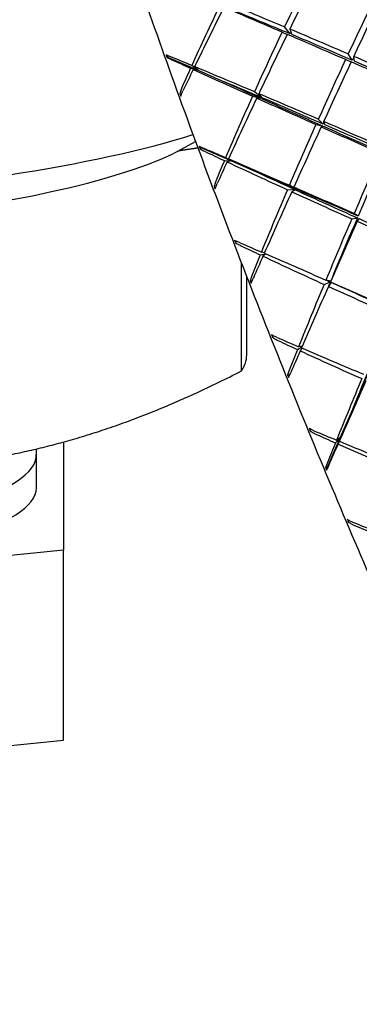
# Model space of a CAD drawing. Header units: inches. Extents: x 36 to 1719, y -84 to 1122.
# Tile 88 of 256: x 636.541 to 637.088, y 304.278 to 305.86. Entities that reach past the tile are written whole.
import ezdxf

# ---------------------------------------------------------------- set-up
doc = ezdxf.new("R2010")
doc.units = ezdxf.units.IN
doc.header["$LTSCALE"] = 48
doc.header["$MEASUREMENT"] = 0
doc.layers.add('Visible (ANSI)', color=7, linetype='Continuous', lineweight=30)

msp = doc.modelspace()

# ---------------------------------------------------------------- linework, layer by layer
at = {"layer": 'Visible (ANSI)'}
for p, q in [((636.96356, 305.84042), (636.97168, 305.83653)), ((636.97661, 305.8376), (636.96754, 305.84879)), ((636.97593, 305.84528), (636.97941, 305.83643)), ((636.78098, 305.79995), (636.77675, 305.80376)), ((637.0766, 305.79516), (637.06998, 305.80539)), ((636.78098, 305.79995), (636.77799, 305.80005)), ((636.78098, 305.79995), (636.82843, 305.77909)), ((636.82843, 305.77909), (636.81821, 305.78689)), ((637.07449, 305.79211), (637.06577, 305.79639)), ((637.07989, 305.79374), (637.07888, 305.80155)), ((636.81621, 305.78247), (636.82843, 305.77909)), ((636.82843, 305.77909), (636.82051, 305.78052)), ((636.8227, 305.78502), (636.82843, 305.77909)), ((636.82843, 305.77909), (636.87049, 305.7606)), ((636.80103, 305.73901), (636.79917, 305.74122)), ((636.92946, 305.73569), (636.91913, 305.74446)), ((636.92615, 305.74148), (636.93082, 305.73512)), ((636.91598, 305.73749), (636.92886, 305.73434)), ((636.93018, 305.73375), (636.92281, 305.73443)), ((637.01806, 305.69194), (637.02848, 305.68989)), ((637.02976, 305.69274), (637.02189, 305.7005)), ((637.03043, 305.69681), (637.0326, 305.69151)), ((637.03129, 305.68864), (637.02649, 305.6882)), ((636.80186, 305.65237), (636.82426, 305.6645)), ((636.83393, 305.65444), (636.83029, 305.65663)), ((636.83393, 305.65444), (636.83163, 305.6528)), ((636.83393, 305.65444), (636.88188, 305.63347)), ((636.87071, 305.63399), (636.88188, 305.63347)), ((636.88188, 305.63347), (636.87263, 305.63851)), ((636.88188, 305.63347), (636.87509, 305.63195)), ((636.8772, 305.63655), (636.88188, 305.63347)), ((636.88188, 305.63347), (636.92439, 305.61487)), ((636.85635, 305.59014), (636.85428, 305.5922)), ((636.9722, 305.58712), (636.98372, 305.58759)), ((636.98431, 305.58896), (636.97524, 305.59421)), ((636.98507, 305.58698), (636.97914, 305.58396)), ((636.98236, 305.59112), (636.98569, 305.58836)), ((637.08603, 305.5448), (637.07947, 305.54897)), ((637.07575, 305.54034), (637.08479, 305.54192)), ((637.08763, 305.54065), (637.08429, 305.53652)), ((636.8899, 305.50455), (636.88864, 305.50191)), ((636.9352, 305.48564), (636.93027, 305.48695)), ((636.9284, 305.48239), (636.93641, 305.48429)), ((636.93734, 305.48388), (636.93284, 305.48031)), ((636.89828, 305.29586), (636.89828, 305.46899)), ((636.90658, 305.32128), (636.90658, 305.44761)), ((636.91473, 305.43885), (636.91239, 305.44057)), ((637.03112, 305.43493), (637.04123, 305.43904)), ((637.0418, 305.44042), (637.03408, 305.44203)), ((637.04255, 305.43838), (637.03813, 305.43174)), ((636.94857, 305.35281), (636.94806, 305.34996)), ((636.9883, 305.33025), (636.99556, 305.33458)), ((636.99593, 305.33542), (636.99013, 305.33479)), ((636.9954, 305.33254), (636.99277, 305.32818)), ((636.97525, 305.28791), (636.97249, 305.28893)), ((637.05712, 305.18837), (637.07555, 305.23093)), ((637.00896, 305.20247), (637.00887, 305.19955)), ((637.03633, 305.14036), (637.05712, 305.18837)), ((637.04938, 305.18018), (637.05712, 305.18837)), ((637.05712, 305.18837), (637.05119, 305.18465)), ((637.05712, 305.18837), (637.05387, 305.17819)), ((637.05587, 305.18273), (637.05712, 305.18837)), ((636.56776, 305.17039), (636.56804, 305.16153)), ((636.61158, 305.18162), (636.61158, 305.00782)), ((636.56805, 305.10808), (636.56805, 305.16061)), ((637.03633, 305.14036), (637.03357, 305.13987)), ((637.03633, 305.14036), (637.0352, 305.13617)), ((637.06986, 305.05615), (637.07002, 305.05326)), ((636.61158, 305.00782), (635.61158, 304.90757)), ((636.61158, 304.70253), (636.61158, 305.00782)), ((635.61158, 304.60228), (636.61158, 304.70253))]:
    msp.add_line(p, q, dxfattribs=at)
for centre, major_axis, ratio, start_param, end_param in [((637.45234, 305.60649), (-0.74284, -1.5664), 0.312569, 4.6458304, 4.7059323), ((637.12094, 305.47617), (-0.734, -1.61326), 0.1627027, 4.4962792, 4.5560745), ((637.45234, 305.60649), (-0.74019, -1.5918), 0.24529, 4.6416975, 4.7014929), ((637.45234, 305.60649), (-0.7441, -1.53344), 0.3817887, 4.717042, 4.7796368), ((637.12094, 305.47617), (-1.57185, 0.70842), 0.1628473, 4.8831393, 4.9432412), ((637.12094, 305.47617), (-0.72635, -1.62221), 0.0976264, 4.4942167, 4.5543186), ((637.12094, 305.47617), (-0.73921, -1.59708), 0.2284008, 4.5631622, 4.6241905), ((637.45234, 305.60649), (-1.62222, 0.70513), 0.0116912, 5.0235273, 5.0845555), ((637.12094, 305.47617), (-1.53412, 0.69142), 0.1628473, 4.8796176, 4.9432412), ((637.45234, 305.60649), (-0.74284, -1.5664), 0.312569, 4.7112802, 4.7723084), ((637.12094, 305.47617), (-0.734, -1.61326), 0.1627027, 4.5614225, 4.6215244), ((637.45234, 305.60649), (-1.62222, 0.70513), 0.0116912, 4.9580774, 5.0181793), ((637.12094, 305.47617), (-1.57185, 0.70842), 0.1628473, 4.817996, 4.8777913), ((637.45234, 305.60649), (-0.72502, -1.5288), 0.312569, 4.7076925, 4.7094539), ((637.12094, 305.47617), (-1.53412, 0.69142), 0.1628473, 4.814482, 4.8777913), ((637.01843, 305.50889), (-0.3423, 0.85795), 0.1356564, 1.1664094, 1.171006), ((637.12094, 305.47617), (-1.59857, 0.70868), 0.0948361, 4.9447634, 4.9663964), ((637.45234, 305.60649), (-1.63324, 0.69892), 0.0535697, 1.1735981, 1.1937491), ((637.45234, 305.60649), (-0.74019, -1.5918), 0.24529, 4.7071474, 4.7672493), ((637.12094, 305.47617), (-0.72635, -1.62221), 0.0976264, 4.5599731, 4.6197685), ((637.45234, 305.60649), (-1.62222, 0.70513), 0.0116912, 4.8926276, 4.9524229), ((637.45234, 305.60649), (-0.72242, -1.5536), 0.24529, 4.701652, 4.7050068), ((637.12094, 305.47617), (-1.57185, 0.70842), 0.1628473, 4.7522396, 4.8123415), ((637.12094, 305.47617), (-1.53412, 0.69142), 0.1628473, 4.7487179, 4.8123415), ((637.45234, 305.60649), (-0.7441, -1.53344), 0.3817887, 4.7824918, 4.8026428), ((637.12094, 305.47617), (-0.73921, -1.59708), 0.2284008, 4.6270455, 4.6486786), ((637.45234, 305.60649), (-1.63324, 0.69892), 0.0535697, 1.1966041, 1.2591989), ((637.12094, 305.47617), (-1.59857, 0.70868), 0.0948361, 4.8808801, 4.9419083), ((637.12094, 305.47617), (-1.56021, 0.69167), 0.0948361, 4.8773351, 4.9154872), ((637.45234, 305.60649), (-1.59404, 0.68215), 0.0535697, 1.2201701, 1.2591989), ((636.94087, 305.72406), (0.31867, -0.7968), 0.1463543, 4.6324234, 4.6370215), ((637.12094, 305.47617), (-1.59857, 0.70868), 0.0948361, 4.8163566, 4.8764585), ((637.45234, 305.60649), (-0.74284, -1.5664), 0.312569, 4.7767301, 4.8393249), ((637.12094, 305.47617), (-0.734, -1.61326), 0.1627027, 4.625946, 4.6869742), ((637.45234, 305.60649), (-1.63324, 0.69892), 0.0535697, 1.2636205, 1.3246488), ((637.45234, 305.60649), (-0.72502, -1.5288), 0.312569, 4.7767301, 4.7770239), ((637.45234, 305.60649), (-0.72502, -1.5288), 0.312569, 4.7753407, 4.7758534), ((637.45234, 305.60649), (-1.59404, 0.68215), 0.0535697, 1.2600756, 1.3246488), ((637.12094, 305.47617), (-1.56021, 0.69167), 0.0948361, 4.8128349, 4.8764585), ((637.45234, 305.60649), (-0.74019, -1.5918), 0.24529, 4.7725972, 4.8336255), ((637.45234, 305.60649), (-0.72242, -1.5536), 0.24529, 4.7690225, 4.7707709), ((637.12094, 305.47617), (-1.59857, 0.70868), 0.0948361, 4.7512133, 4.8110086), ((637.12094, 305.47617), (-1.56021, 0.69167), 0.0948361, 4.7476993, 4.8110086), ((635.61158, 305.78973), (1.375, 0), 0.1736482, 5.0842951, 5.7859469), ((637.12094, 305.47617), (-0.72635, -1.62221), 0.0976264, 4.6251164, 4.6852183), ((637.45234, 305.60649), (-1.63324, 0.69892), 0.0535697, 1.3299967, 1.3900986), ((637.45234, 305.60649), (-0.72242, -1.5536), 0.24529, 4.7725972, 4.7736029), ((637.45234, 305.60649), (-1.59404, 0.68215), 0.0535697, 1.3264751, 1.3900986), ((635.61158, 305.71866), (1.25, 0), 0.1736482, 3.4519588, 5.9728192), ((637.04606, 305.43752), (-0.34162, 0.85937), 0.1358203, 1.259433, 1.2640309), ((637.12094, 305.47617), (-1.61831, 0.70622), 0.0284162, 4.8788244, 4.9004575), ((637.45234, 305.60649), (-1.63737, 0.68947), 0.1185359, 1.2378367, 1.2579876), ((637.45234, 305.60649), (-0.73555, -1.60983), 0.1793447, 4.7696694, 4.8297713), ((637.45234, 305.60649), (-0.7179, -1.5712), 0.1793447, 4.7696694, 4.833293), ((637.45234, 305.60649), (-0.74284, -1.5664), 0.312569, 4.8421799, 4.8623309), ((637.12094, 305.47617), (-0.734, -1.61326), 0.1627027, 4.6898293, 4.7114623), ((637.45234, 305.60649), (-1.63737, 0.68947), 0.1185359, 1.2608427, 1.3234375), ((637.12094, 305.47617), (-1.61831, 0.70622), 0.0284162, 4.8149411, 4.8759694), ((637.12094, 305.47617), (-1.57947, 0.68927), 0.0284162, 4.8113962, 4.8495483), ((637.45234, 305.60649), (-1.59808, 0.67292), 0.1185359, 1.2844087, 1.3234375), ((636.96333, 305.65908), (0.32551, -0.82313), 0.1423901, 4.737355, 4.7419512), ((637.45234, 305.60649), (-0.74019, -1.5918), 0.24529, 4.8380471, 4.9006419), ((637.12094, 305.47617), (-0.72635, -1.62221), 0.0976264, 4.68964, 4.7506682), ((637.45234, 305.60649), (-1.63737, 0.68947), 0.1185359, 1.3278591, 1.3888873), ((637.12094, 305.47617), (-1.61831, 0.70622), 0.0284162, 4.7504176, 4.8105195), ((637.45234, 305.60649), (-0.72242, -1.5536), 0.24529, 4.8380471, 4.8391061), ((637.45234, 305.60649), (-0.72242, -1.5536), 0.24529, 4.8369122, 4.8371704), ((637.45234, 305.60649), (-1.59808, 0.67292), 0.1185359, 1.3243142, 1.3888873), ((637.12094, 305.47617), (-1.57947, 0.68927), 0.0284162, 4.746896, 4.8105195), ((637.45234, 305.60649), (-0.73555, -1.60983), 0.1793447, 4.8351193, 4.8961475), ((637.12094, 305.47617), (-0.716, -1.62403), 0.0326249, 4.6896012, 4.7497031), ((637.45234, 305.60649), (-0.7179, -1.5712), 0.1793447, 4.8351193, 4.8996924), ((637.45234, 305.60649), (-1.63737, 0.68947), 0.1185359, 1.3942353, 1.4543372), ((637.45234, 305.60649), (-1.59808, 0.67292), 0.1185359, 1.3907136, 1.4543372), ((637.07454, 305.36648), (-0.33804, 0.8537), 0.1370462, 1.3529073, 1.3575058), ((637.12094, 305.47617), (-1.63109, 0.7008), 0.0370077, 1.4479071, 1.4695402), ((637.45234, 305.60649), (-1.6347, 0.67656), 0.1837522, 1.3012548, 1.3214057), ((637.45234, 305.60649), (-0.74019, -1.5918), 0.24529, 4.9034969, 4.9236479), ((637.12094, 305.47617), (-0.72635, -1.62221), 0.0976264, 4.7535232, 4.7751563), ((637.45234, 305.60649), (-1.6347, 0.67656), 0.1837522, 1.3242608, 1.3868556), ((637.12094, 305.47617), (-1.63109, 0.7008), 0.0370077, 1.4723952, 1.5334235), ((636.98778, 305.59065), (0.33077, -0.8428), 0.1391477, 4.8365974, 4.8411954), ((637.45234, 305.60649), (-1.59547, 0.66033), 0.1837522, 1.382931, 1.3868556), ((637.45234, 305.60649), (-0.7179, -1.5712), 0.1793447, 4.9005691, 4.905063), ((637.12094, 305.47617), (-1.63109, 0.7008), 0.0370077, 1.5378451, 1.597947), ((637.45234, 305.60649), (-0.73555, -1.60983), 0.1793447, 4.9005691, 4.9631639), ((637.12094, 305.47617), (-0.716, -1.62403), 0.0326249, 4.7541247, 4.815153), ((637.45234, 305.60649), (-1.6347, 0.67656), 0.1837522, 1.3912772, 1.4523054), ((637.45234, 305.60649), (-1.59547, 0.66033), 0.1837522, 1.3895657, 1.4523054), ((637.10339, 305.29704), (-0.3314, 0.84134), 0.1393391, 1.4485234, 1.4531212), ((637.12094, 305.47617), (-1.63697, 0.69219), 0.1019971, 1.5123409, 1.533974), ((637.45234, 305.60649), (-1.62537, 0.65994), 0.249769, 1.3637051, 1.383856), ((637.45234, 305.60649), (-0.73555, -1.60983), 0.1793447, 4.966019, 4.9861699), ((637.12094, 305.47617), (-0.716, -1.62403), 0.0326249, 4.818008, 4.8396411), ((637.45234, 305.60649), (-1.62537, 0.65994), 0.249769, 1.3867111, 1.4493059), ((637.12094, 305.47617), (-1.63697, 0.69219), 0.1019971, 1.536829, 1.5978572), ((635.61158, 305.32128), (1.295, 0), 0.1736482, 6.1699186, 6.2831853), ((637.01408, 305.52012), (0.33423, -0.85604), 0.1369435, 4.9320423, 4.9366402), ((637.45234, 305.60649), (-0.72855, -1.62062), 0.1141624, 4.964046, 5.0266408), ((637.12094, 305.47617), (-0.70274, -1.61883), 0.0328481, 1.4028031, 1.4638313), ((637.45234, 305.60649), (-0.71106, -1.58172), 0.1141624, 4.964046, 5.0030748), ((637.12094, 305.47617), (-0.68588, -1.57998), 0.0328481, 1.4292242, 1.4673762), ((637.13204, 305.23052), (-0.32161, 0.82289), 0.1426299, 1.5480992, 1.5526956), ((637.12094, 305.47617), (-1.63602, 0.68019), 0.167098, 1.5759783, 1.5976114), ((637.45234, 305.60649), (-1.60959, 0.63925), 0.317159, 1.4249283, 1.4450792), ((637.45234, 305.60649), (-0.72855, -1.62062), 0.1141624, 5.0294959, 5.0496468), ((637.12094, 305.47617), (-0.70274, -1.61883), 0.0328481, 1.3783149, 1.399948), ((637.45234, 305.60649), (-1.60959, 0.63925), 0.317159, 1.4479342, 1.510529), ((637.12094, 305.47617), (-1.63602, 0.68019), 0.167098, 1.6004664, 1.6614946), ((635.61158, 305.16061), (-0.95648, 0), 0.1736482, 6.2776751, 9.4302882), ((637.04168, 305.44856), (-0.33523, 0.86193), 0.135762, 1.8837776, 1.888376), ((635.61158, 305.10808), (-0.95648, 0), 0.1736482, 0, 3.1415927), ((637.15985, 305.16799), (0.30854, -0.79882), 0.1466756, 4.795085, 4.7996823), ((637.12094, 305.47617), (-1.62837, 0.66454), 0.2328579, 1.6386942, 1.6603273), ((637.45234, 305.60649), (-1.58765, 0.61393), 0.3865323, 1.4844851, 1.504636)]:
    msp.add_ellipse(centre, major_axis=major_axis, ratio=ratio, start_param=start_param, end_param=end_param, dxfattribs=at)
for points, knots in [([(636.56971, 306.59997), (636.56012, 306.58892), (636.55952, 306.57288), (636.56257, 306.51101), (636.57363, 306.45207), (636.61144, 306.3017), (636.63733, 306.21249), (636.70137, 306.0111), (636.73946, 305.89906), (636.82404, 305.66327), (636.87051, 305.53956), (636.96715, 305.29292), (637.0173, 305.17002), (637.11622, 304.9374), (637.16499, 304.82773), (637.25623, 304.63264), (637.29869, 304.54727), (637.37319, 304.40921), (637.40509, 304.35674), (637.45138, 304.29539), (637.46565, 304.27838), (637.48461, 304.2778)], [4.0989298, 4.0989298, 4.0989298, 4.0989298, 4.3058174, 4.3058174, 4.6466811, 4.6466811, 4.9687286, 4.9687286, 5.2893325, 5.2893325, 5.6096244, 5.6096244, 5.9298473, 5.9298473, 6.2501266, 6.2501266, 6.5706808, 6.5706808, 6.8924496, 6.8924496, 7.1577613, 7.1577613, 7.1577613, 7.1577613]), ([(636.7843, 305.80098), (636.7826, 305.80169), (636.78066, 305.80244), (636.77837, 305.80325), (636.77751, 305.80353), (636.77675, 305.80376)], [0, 0, 0, 0, 0.014687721, 0.014687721, 0.022818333, 0.022818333, 0.022818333, 0.022818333]), ([(636.77799, 305.80005), (636.77888, 305.79959), (636.7799, 305.79907), (636.78236, 305.79787), (636.78429, 305.79696), (636.78602, 305.79618)], [0.165386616, 0.165386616, 0.165386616, 0.165386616, 0.17537506, 0.17537506, 0.190531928, 0.190531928, 0.190531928, 0.190531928]), ([(636.80221, 305.75121), (636.80141, 305.74942), (636.80061, 305.74717), (636.79973, 305.744), (636.79941, 305.74258), (636.79917, 305.74122)], [0, 0, 0, 0, 0.015156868, 0.015156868, 0.025145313, 0.025145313, 0.025145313, 0.025145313]), ([(636.80059, 305.73755), (636.80089, 305.7386), (636.80125, 305.73971), (636.80225, 305.74249), (636.80315, 305.74462), (636.80397, 305.74634)], [0.15981607, 0.15981607, 0.15981607, 0.15981607, 0.167946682, 0.167946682, 0.182634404, 0.182634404, 0.182634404, 0.182634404]), ([(636.8381, 305.65338), (636.83637, 305.65412), (636.83438, 305.65496), (636.83199, 305.65594), (636.8311, 305.65631), (636.83029, 305.65663)], [0, 0, 0, 0, 0.014687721, 0.014687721, 0.022818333, 0.022818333, 0.022818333, 0.022818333]), ([(636.83163, 305.6528), (636.83257, 305.65223), (636.83364, 305.65162), (636.83619, 305.65024), (636.83818, 305.64924), (636.83994, 305.64841)], [0.165230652, 0.165230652, 0.165230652, 0.165230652, 0.175219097, 0.175219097, 0.190375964, 0.190375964, 0.190375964, 0.190375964]), ([(636.85726, 305.60209), (636.8565, 305.60026), (636.85572, 305.598), (636.85485, 305.59489), (636.85453, 305.5935), (636.85428, 305.5922)], [0, 0, 0, 0, 0.015156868, 0.015156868, 0.025145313, 0.025145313, 0.025145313, 0.025145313]), ([(636.85579, 305.58842), (636.8561, 305.58942), (636.85647, 305.59049), (636.85747, 305.5932), (636.85834, 305.59533), (636.85914, 305.59708)], [0.159824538, 0.159824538, 0.159824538, 0.159824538, 0.16795515, 0.16795515, 0.182642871, 0.182642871, 0.182642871, 0.182642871]), ([(636.89526, 305.50216), (636.89351, 305.50292), (636.89148, 305.50383), (636.88901, 305.50496), (636.88808, 305.50539), (636.88724, 305.50579)], [0, 0, 0, 0, 0.014687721, 0.014687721, 0.022818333, 0.022818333, 0.022818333, 0.022818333]), ([(636.88864, 305.50191), (636.88963, 305.50125), (636.89075, 305.50056), (636.89338, 305.49904), (636.89542, 305.49797), (636.89721, 305.49712)], [0.165230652, 0.165230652, 0.165230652, 0.165230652, 0.175219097, 0.175219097, 0.190375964, 0.190375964, 0.190375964, 0.190375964]), ([(636.91536, 305.45023), (636.91462, 305.44839), (636.91385, 305.44616), (636.91298, 305.44313), (636.91265, 305.4418), (636.91239, 305.44057)], [0, 0, 0, 0, 0.015156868, 0.015156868, 0.025145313, 0.025145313, 0.025145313, 0.025145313]), ([(636.91397, 305.43675), (636.91429, 305.43768), (636.91466, 305.4387), (636.91568, 305.44132), (636.91655, 305.44342), (636.91732, 305.44518)], [0.15981607, 0.15981607, 0.15981607, 0.15981607, 0.167946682, 0.167946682, 0.182634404, 0.182634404, 0.182634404, 0.182634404]), ([(636.95483, 305.34992), (636.95306, 305.35068), (636.95099, 305.35163), (636.94846, 305.35287), (636.94749, 305.35336), (636.94661, 305.35383)], [0, 0, 0, 0, 0.014687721, 0.014687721, 0.022818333, 0.022818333, 0.022818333, 0.022818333]), ([(636.94806, 305.34996), (636.9491, 305.34923), (636.95025, 305.34847), (636.95295, 305.34685), (636.95503, 305.34574), (636.95683, 305.34489)], [0.165386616, 0.165386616, 0.165386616, 0.165386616, 0.17537506, 0.17537506, 0.190531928, 0.190531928, 0.190531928, 0.190531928]), ([(636.97551, 305.29824), (636.97478, 305.29641), (636.97401, 305.29424), (636.97312, 305.29134), (636.97277, 305.29008), (636.97249, 305.28893)], [0, 0, 0, 0, 0.015156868, 0.015156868, 0.025145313, 0.025145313, 0.025145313, 0.025145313]), ([(636.97411, 305.28513), (636.97446, 305.286), (636.97485, 305.28694), (636.97588, 305.28944), (636.97676, 305.29148), (636.97752, 305.29323)], [0.15981607, 0.15981607, 0.15981607, 0.15981607, 0.167946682, 0.167946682, 0.182634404, 0.182634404, 0.182634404, 0.182634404]), ([(637.01576, 305.19927), (637.01399, 305.20001), (637.01189, 305.20096), (637.00931, 305.20228), (637.00831, 305.20282), (637.0074, 305.20334)], [0, 0, 0, 0, 0.014687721, 0.014687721, 0.022818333, 0.022818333, 0.022818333, 0.022818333]), ([(637.00887, 305.19955), (637.00994, 305.19876), (637.01112, 305.19796), (637.01389, 305.19627), (637.01599, 305.19515), (637.0178, 305.19433)], [0.165380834, 0.165380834, 0.165380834, 0.165380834, 0.175369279, 0.175369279, 0.190526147, 0.190526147, 0.190526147, 0.190526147]), ([(637.03667, 305.14872), (637.03595, 305.14692), (637.03517, 305.14483), (637.03424, 305.1421), (637.03387, 305.14093), (637.03357, 305.13987)], [0, 0, 0, 0, 0.015156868, 0.015156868, 0.025145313, 0.025145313, 0.025145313, 0.025145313]), ([(637.0352, 305.13617), (637.03557, 305.13695), (637.03598, 305.13782), (637.03706, 305.14015), (637.03795, 305.14211), (637.03871, 305.14383)], [0.15981607, 0.15981607, 0.15981607, 0.15981607, 0.167946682, 0.167946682, 0.182634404, 0.182634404, 0.182634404, 0.182634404]), ([(637.07703, 305.05277), (637.07526, 305.05347), (637.07315, 305.05441), (637.07052, 305.05577), (637.0695, 305.05634), (637.06856, 305.0569)], [0, 0, 0, 0, 0.014687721, 0.014687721, 0.022818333, 0.022818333, 0.022818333, 0.022818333]), ([(637.07002, 305.05326), (637.07112, 305.05243), (637.07233, 305.05161), (637.07513, 305.04989), (637.07725, 305.04879), (637.07906, 305.04802)], [0.165380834, 0.165380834, 0.165380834, 0.165380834, 0.175369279, 0.175369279, 0.190526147, 0.190526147, 0.190526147, 0.190526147])]:
    msp.add_open_spline(points, degree=3, knots=knots, dxfattribs=at)
for points, weights in [([(636.82809, 305.65415), (636.81183, 305.65185), (636.79579, 305.64917)], [1.02027329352, 1.02441065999, 1.02786303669]), ([(636.38169, 305.14048), (636.63998, 305.16379), (636.89828, 305.29586)], [1, 1.09052631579, 1])]:
    msp.add_rational_spline(points, weights, degree=2, dxfattribs=at)

doc.saveas('drawing.dxf')
